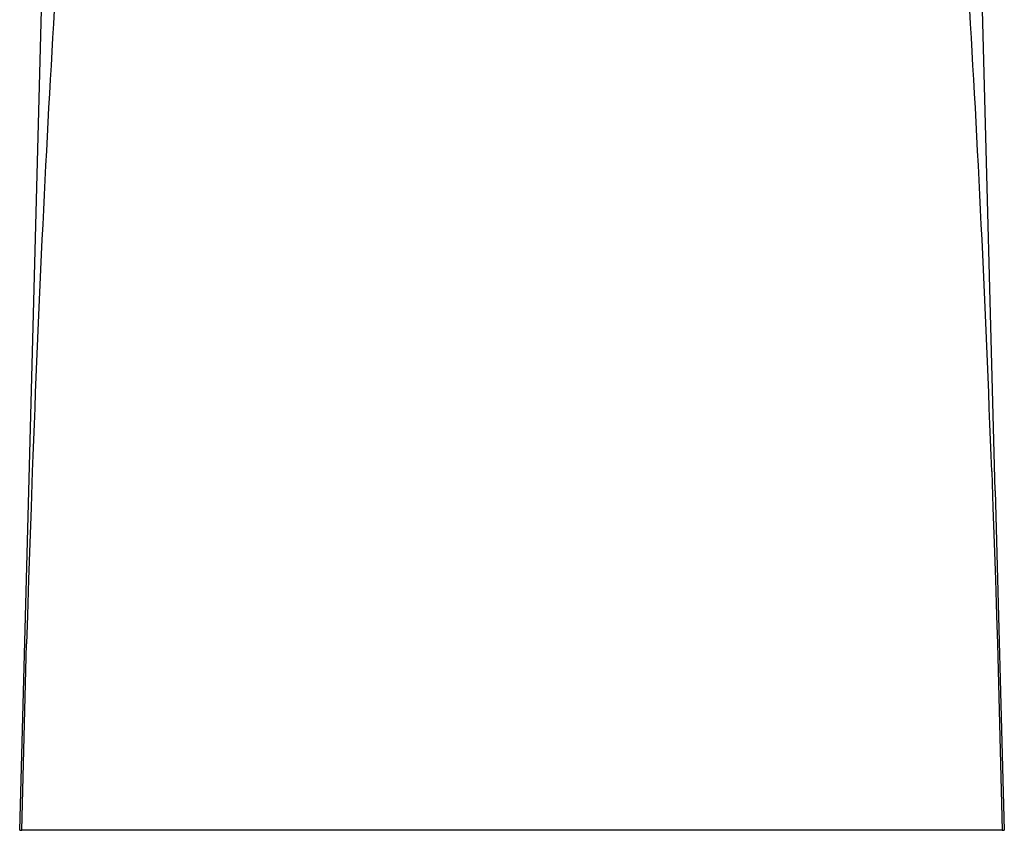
# Model space of a CAD drawing. Header units: millimetres. Extents: x 41.661 to 41.712, y 46.425 to 46.548.
# Tile 1 of 2: x 41.662 to 41.711, y 46.425 to 46.466. Entities that reach past the tile are written whole.
import ezdxf

# ---------------------------------------------------------------- set-up
doc = ezdxf.new("R2010")
doc.units = ezdxf.units.MM
doc.layers.add('SANINDUSA', color=3, linetype='Continuous')

msp = doc.modelspace()

# ---------------------------------------------------------------- linework, layer by layer
at = {"layer": 'SANINDUSA'}
for p, q in [((41.66258963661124, 46.44223700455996), (41.6641693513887, 46.50114777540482)), ((41.71069390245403, 46.44224127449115), (41.70911444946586, 46.50114777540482)), ((41.66276716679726, 46.44321282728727), (41.66270345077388, 46.44142760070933)), ((41.71051663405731, 46.44321282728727), (41.71058035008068, 46.44142760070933)), ((41.66213931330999, 46.42535977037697), (41.66258963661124, 46.44223700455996)), ((41.71069390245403, 46.44224127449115), (41.71114422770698, 46.42535977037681)), ((41.66270345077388, 46.44142760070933), (41.6626423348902, 46.43963793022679)), ((41.71058035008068, 46.44142760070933), (41.71064146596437, 46.43963793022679)), ((41.6626423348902, 46.43963793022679), (41.66258386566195, 46.43784548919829)), ((41.71064146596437, 46.43963793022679), (41.71069993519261, 46.43784548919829)), ((41.66258386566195, 46.43784548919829), (41.66252807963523, 46.43605194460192)), ((41.71069993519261, 46.43784548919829), (41.71075572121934, 46.43605194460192)), ((41.66252807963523, 46.43605194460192), (41.66248640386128, 46.4346438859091)), ((41.71075572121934, 46.43605194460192), (41.71079739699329, 46.4346438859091)), ((41.66224893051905, 46.42535977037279), (41.66248387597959, 46.43464394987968)), ((41.71079992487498, 46.43464394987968), (41.71103487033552, 46.42535977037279)), ((41.66213931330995, 46.42535977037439), (41.66224893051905, 46.42535977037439)), ((41.66224893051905, 46.42535977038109), (41.66224916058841, 46.42535977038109)), ((41.68664029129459, 46.42535977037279), (41.66224893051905, 46.42535977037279)), ((41.66439190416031, 46.42535977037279), (41.66439190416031, 46.42535981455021)), ((41.71103487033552, 46.42535977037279), (41.68664029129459, 46.42535977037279)), ((41.70889190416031, 46.42535977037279), (41.70889190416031, 46.42535985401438)), ((41.71103327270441, 46.42535977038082), (41.71103487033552, 46.42535977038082)), ((41.71103487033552, 46.42535977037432), (41.71114422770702, 46.42535977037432))]:
    msp.add_line(p, q, dxfattribs=at)
for centre, major_axis, ratio, start_param, end_param in [((41.66599871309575, 46.42955121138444), (0.001700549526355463, 0.06719945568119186), 0.05431873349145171, 0.9840753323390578, 1.367444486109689), ((41.70728508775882, 46.42955121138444), (-0.001700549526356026, 0.06719945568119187), 0.05431873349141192, 4.915740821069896, 5.299109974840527)]:
    msp.add_ellipse(centre, major_axis=major_axis, ratio=ratio, start_param=start_param, end_param=end_param, dxfattribs=at)

doc.saveas('drawing.dxf')
